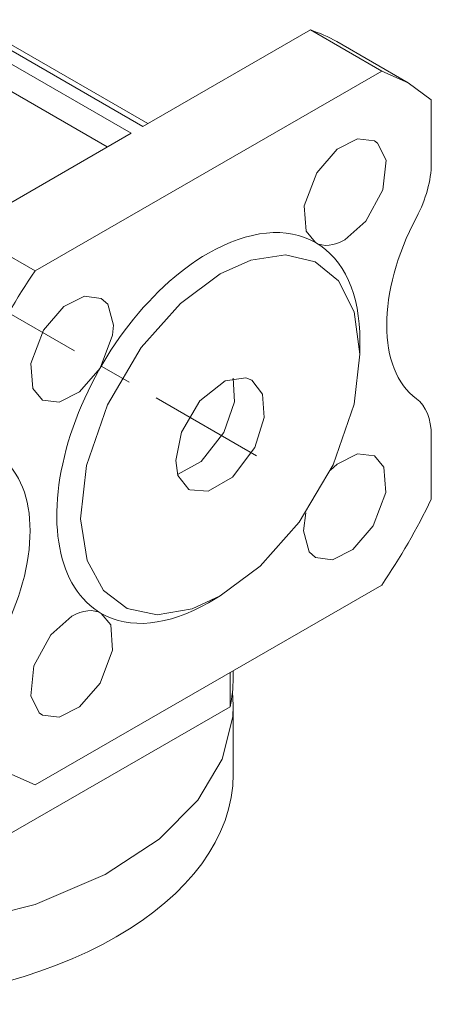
# Model space of a CAD drawing. Header units: millimetres. Extents: x 0 to 420, y 0 to 297.
# Tile 17 of 22: x 340 to 360, y 114 to 161. Entities that reach past the tile are written whole.
import ezdxf

# ---------------------------------------------------------------- set-up
doc = ezdxf.new("R2010")
doc.units = ezdxf.units.MM
doc.linetypes.add('K5LT_AXLED', pattern=[19.5, 15, -1.5, 1.5, -1.5])
doc.linetypes.add('K5LT_THIN', pattern=[0])
doc.layers.add('Системный слой (1)', color=7, linetype='Continuous', true_color=0x6c6c6c)

# ---------------------------------------------------------------- blocks, each defined once
blk = doc.blocks.new('U28')
at = {"layer": 'Системный слой (1)', "color": 7, "linetype": 'K5LT_THIN', "lineweight": 18, "true_color": 0xffffff}
for p, q in [((350.252, 143.438), (350.307, 142.305)), ((350.307, 142.305), (349.812, 140.851)), ((349.812, 140.851), (348.727, 139.468)), ((348.727, 139.468), (347.606, 138.856))]:
    blk.add_line(p, q, dxfattribs=at)
blk = doc.blocks.new('U30')
at = {"layer": 'Системный слой (1)', "color": 7, "linetype": 'K5LT_THIN', "lineweight": 18, "true_color": 0xffffff}
for p, q in [((348.671, 142.363), (349.869, 143.308)), ((349.869, 143.308), (350.848, 143.449)), ((350.848, 143.449), (351.136, 143.337)), ((351.136, 143.337), (351.648, 142.679)), ((351.648, 142.679), (351.732, 141.571)), ((347.786, 140.869), (348.671, 142.363)), ((351.732, 141.571), (351.275, 140.13)), ((347.515, 139.514), (347.786, 140.869)), ((351.275, 140.13), (350.218, 138.719)), ((347.625, 138.799), (347.515, 139.514)), ((348.136, 138.141), (347.625, 138.799)), ((350.218, 138.719), (349.063, 138.049)), ((348.181, 138.117), (348.136, 138.141)), ((349.063, 138.049), (348.181, 138.117))]:
    blk.add_line(p, q, dxfattribs=at)
blk = doc.blocks.new('U31')
at = {"layer": 'Системный слой (1)', "color": 7, "linetype": 'K5LT_THIN', "lineweight": 18, "true_color": 0xffffff}
for p, q in [((343.17, 147.343), (342.198, 146.848)), ((343.971, 147.243), (343.17, 147.343)), ((344.28, 146.959), (343.971, 147.243)), ((344.551, 145.961), (344.28, 146.959)), ((342.198, 146.848), (341.227, 145.721)), ((344.513, 145.494), (344.551, 145.961)), ((341.227, 145.721), (340.629, 144.142)), ((343.915, 143.915), (344.513, 145.494)), ((340.629, 144.142), (340.719, 142.94)), ((342.943, 142.788), (343.915, 143.915)), ((340.719, 142.94), (341.171, 142.393)), ((341.972, 142.293), (342.943, 142.788)), ((341.171, 142.393), (341.972, 142.293))]:
    blk.add_line(p, q, dxfattribs=at)
blk = doc.blocks.new('U32')
at = {"layer": 'Системный слой (1)', "color": 7, "linetype": 'K5LT_THIN', "lineweight": 18, "true_color": 0xffffff}
for p, q in [((356.17, 139.837), (355.198, 139.343)), ((356.971, 139.737), (356.17, 139.837)), ((357.422, 139.191), (356.971, 139.737)), ((355.198, 139.343), (354.886, 139.063)), ((357.513, 137.989), (357.422, 139.191)), ((356.915, 136.41), (357.513, 137.989)), ((353.591, 136.17), (353.862, 135.172)), ((355.943, 135.282), (356.915, 136.41)), ((353.862, 135.172), (354.171, 134.888)), ((354.972, 134.788), (355.943, 135.282)), ((354.171, 134.888), (354.972, 134.788))]:
    blk.add_line(p, q, dxfattribs=at)
blk = doc.blocks.new('U33')
at = {"layer": 'Системный слой (1)', "color": 7, "linetype": 'K5LT_THIN', "lineweight": 18, "true_color": 0xffffff}
for p, q in [((338.464, 125.42), (339.571, 124.611)), ((339.571, 124.611), (340.824, 124.057))]:
    blk.add_line(p, q, dxfattribs=at)
blk = doc.blocks.new('U34')
at = {"layer": 'Системный слой (1)', "color": 7, "linetype": 'K5LT_THIN', "lineweight": 18, "true_color": 0xffffff}
for p, q in [((356.17, 154.849), (355.198, 154.354)), ((356.971, 154.749), (356.17, 154.849)), ((357.117, 154.644), (356.971, 154.749)), ((357.524, 153.827), (357.117, 154.644)), ((355.198, 154.354), (354.227, 153.227)), ((357.369, 152.407), (357.524, 153.827)), ((354.227, 153.227), (353.629, 151.648)), ((356.57, 150.927), (357.369, 152.407)), ((353.629, 151.648), (353.719, 150.445)), ((355.571, 150.038), (356.57, 150.927)), ((353.719, 150.445), (354.171, 149.899))]:
    blk.add_line(p, q, dxfattribs=at)
blk = doc.blocks.new('U35')
at = {"layer": 'Системный слой (1)', "color": 7, "linetype": 'K5LT_THIN', "lineweight": 18, "true_color": 0xffffff}
for p, q in [((342.571, 132.093), (341.571, 131.204)), ((344.422, 131.686), (343.971, 132.232)), ((344.513, 130.483), (344.422, 131.686)), ((341.571, 131.204), (340.772, 129.724)), ((343.915, 128.904), (344.513, 130.483)), ((340.772, 129.724), (340.618, 128.304)), ((342.943, 127.777), (343.915, 128.904)), ((340.618, 128.304), (341.024, 127.486)), ((341.972, 127.282), (342.943, 127.777)), ((341.024, 127.486), (341.171, 127.382)), ((341.171, 127.382), (341.972, 127.282))]:
    blk.add_line(p, q, dxfattribs=at)
blk = doc.blocks.new('U36')
at = {"layer": 'Системный слой (1)', "color": 7, "linetype": 'K5LT_THIN', "lineweight": 18, "true_color": 0xffffff}
for p, q in [((352.741, 149.318), (351.095, 149.069)), ((354.153, 148.978), (352.741, 149.318)), ((351.095, 149.069), (349.636, 148.414)), ((355.266, 148.07), (354.153, 148.978)), ((349.636, 148.414), (347.744, 147.003)), ((356.008, 146.603), (355.266, 148.07)), ((347.744, 147.003), (345.875, 144.895)), ((356.283, 144.576), (356.008, 146.603)), ((345.875, 144.895), (344.271, 142.172)), ((356.002, 142.205), (356.283, 144.576)), ((344.271, 142.172), (343.271, 139.273)), ((355.002, 139.306), (356.002, 142.205)), ((343.271, 139.273), (342.991, 136.74)), ((353.398, 136.582), (355.002, 139.306)), ((342.991, 136.74), (343.303, 134.753)), ((351.529, 134.474), (353.398, 136.582)), ((343.303, 134.753), (344.074, 133.326)), ((349.636, 133.064), (351.529, 134.474)), ((344.074, 133.326), (345.21, 132.457)), ((348.301, 132.449), (349.636, 133.064)), ((345.21, 132.457), (346.64, 132.158)), ((346.64, 132.158), (348.301, 132.449))]:
    blk.add_line(p, q, dxfattribs=at)
blk = doc.blocks.new('U37')
at = {"layer": 'Системный слой (1)', "color": 7, "linetype": 'K5LT_THIN', "lineweight": 18, "true_color": 0xffffff}
for p, q in [((358.571, 157.52), (357.317, 158.074)), ((359.677, 156.711), (358.571, 157.52))]:
    blk.add_line(p, q, dxfattribs=at)
blk = doc.blocks.new('U38')
at = {"layer": 'Системный слой (1)', "color": 7, "linetype": 'K5LT_THIN', "lineweight": 18, "true_color": 0xffffff}
for p, q in [((312.285, 128.491), (312.252, 127.838)), ((350.252, 127.838), (350.218, 128.491)), ((312.252, 127.838), (312.571, 125.836)), ((350.229, 127.297), (350.252, 127.838)), ((349.731, 125.289), (350.229, 127.297)), ((312.571, 125.836), (313.524, 123.891)), ((348.572, 123.329), (349.731, 125.289)), ((313.524, 123.891), (315.112, 122.05)), ((346.724, 121.471), (348.572, 123.329)), ((315.112, 122.05), (317.337, 120.369)), ((344.153, 119.785), (346.724, 121.471)), ((317.337, 120.369), (320.205, 118.913)), ((340.832, 118.365), (344.153, 119.785)), ((320.205, 118.913), (323.71, 117.77)), ((336.799, 117.346), (340.832, 118.365)), ((323.71, 117.77), (327.801, 117.051)), ((332.298, 116.885), (336.799, 117.346)), ((327.801, 117.051), (332.298, 116.885))]:
    blk.add_line(p, q, dxfattribs=at)
blk = doc.blocks.new('U60')
at = {"layer": 'Системный слой (1)', "color": 7, "linetype": 'K5LT_THIN', "lineweight": 18, "true_color": 0xffffff}
for p, q in [((341.717, 162.294), (340.548, 161.619)), ((339.03, 160.743), (336.06, 159.028))]:
    blk.add_line(p, q, dxfattribs=at)

msp = doc.modelspace()

# ---------------------------------------------------------------- linework, layer by layer
at = {"layer": 'Системный слой (1)', "color": 30, "linetype": 'K5LT_AXLED', "lineweight": 18, "true_color": 0xff8000}
msp.add_line((312.8189, 161.9954), (351.3684, 139.7388), dxfattribs=at)
at = {"layer": 'Системный слой (1)', "color": 7, "linetype": 'K5LT_THIN', "lineweight": 18, "true_color": 0xffffff}
for p, q in [((345.9594, 155.4357), (337.8984, 160.0897)), ((346.1937, 155.571), (338.1327, 160.225)), ((345.9594, 155.4357), (353.9228, 160.0334)), ((357.3169, 158.0738), (353.9228, 160.0334)), ((345.3937, 155.1091), (337.3327, 159.7631)), ((344.2624, 154.4559), (336.2014, 159.1099)), ((358.5707, 157.5199), (355.1766, 159.4794)), ((340.8245, 148.5519), (357.3169, 158.0738)), ((359.6773, 156.711), (359.6773, 153.6698)), ((337.4304, 150.5115), (345.3937, 155.1091)), ((340.8245, 148.5519), (337.4304, 150.5115)), ((356.2832, 144.5763), (356.2832, 145.2295)), ((359.6773, 140.7084), (359.6773, 137.6672)), ((353.7128, 137.0301), (353.5908, 136.1695)), ((357.3169, 133.5789), (340.8245, 124.057)), ((349.6364, 133.0637), (349.0707, 132.7371)), ((350.2516, 129.1445), (350.2516, 129.4997)), ((350.1044, 127.7818), (350.1044, 129.4147)), ((350.1044, 127.7818), (333.612, 118.2598)), ((350.2516, 124.5721), (350.2516, 127.8381))]:
    msp.add_line(p, q, dxfattribs=at)
for centre, major_axis, start_param, end_param in [((345.6766, 143.025), (9.5, 16.4545), 0, 0.1245529), ((356.8489, 152.0368), (2, 3.4641), 4.7750529, 5.4977871), ((363.2128, 149.2303), (-4, -6.9282), 4.7750529, 6.2205214), ((349.0707, 141.0654), (5.1, 8.8335), 0, 0.7853982), ((355.5707, 152.3237), (-1.4, -2.4249), 0, 0.7853982), ((349.0707, 141.0654), (5.1, 8.8335), 5.4977871, 6.2831853), ((349.0707, 141.0654), (-5.1, -8.8335), 3.9269908, 6.2831853), ((349.0707, 141.0654), (-9.5, -16.4545), 4.5878361, 4.8369418), ((356.8489, 139.0754), (2, 3.4641), 5.4977871, 6.2205214), ((334.9286, 132.9004), (4, 6.9282), 4.7750529, 6.2205214), ((349.0707, 141.0654), (9.5, 16.4545), 4.5878361, 4.8369418), ((342.5707, 129.807), (1.4, 2.4249), 0, 0.7853982), ((349.0707, 141.0654), (5.1, 8.8335), 3.1415927, 3.9269908), ((331.2516, 129.1445), (19, 0), 6.1586324, 6.2831853), ((331.2516, 124.5721), (19, 0), 3.1415927, 6.2831853)]:
    msp.add_ellipse(centre, major_axis=major_axis, ratio=0.5773503, start_param=start_param, end_param=end_param, dxfattribs=at)

# ---------------------------------------------------------------- block references
at = {"layer": 'Системный слой (1)'}
for name in ['U60', 'U37', 'U34', 'U36', 'U31', 'U30', 'U28', 'U32', 'U35', 'U38', 'U33']:
    msp.add_blockref(name, (0, 0), dxfattribs=at)

doc.saveas('drawing.dxf')
